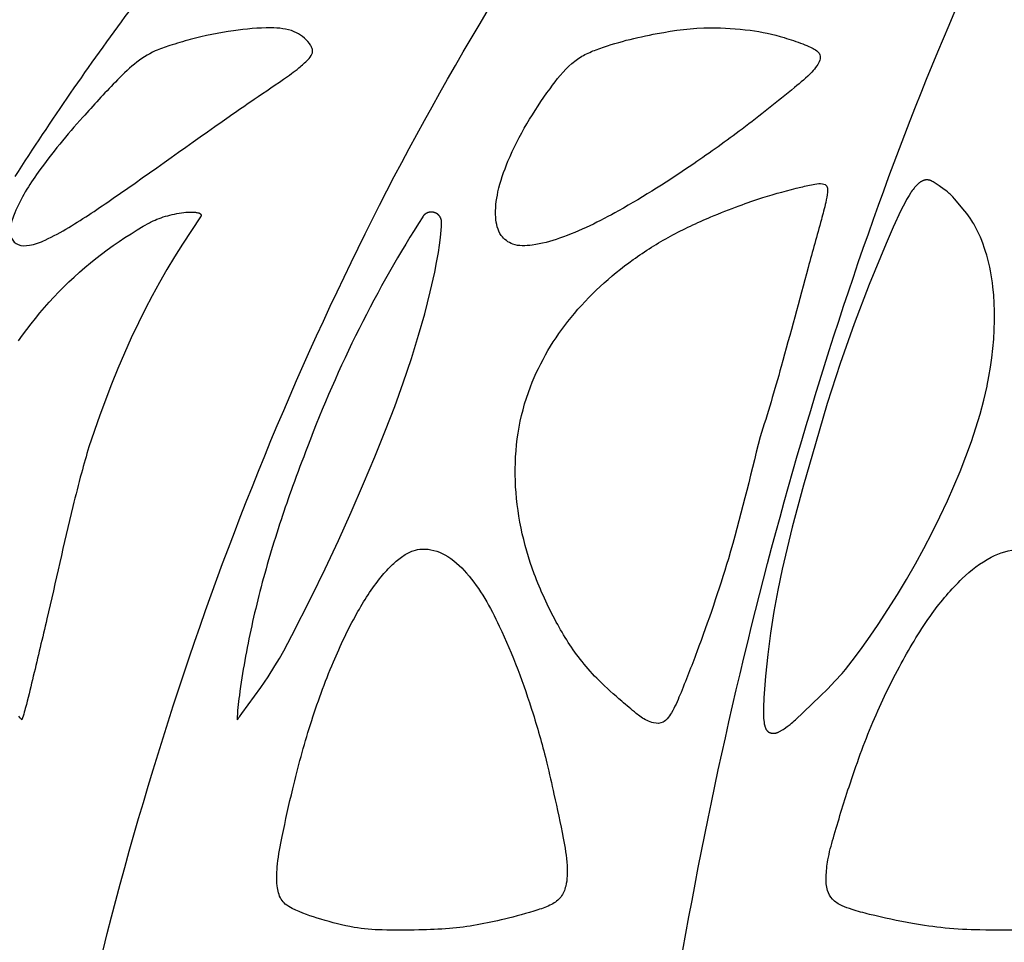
# Model space of a CAD drawing. Header units: millimetres. Extents: x 1250 to 1725, y 0 to 1655.
# Tile 61 of 256: x 1428 to 1456, y 510 to 537. Entities that reach past the tile are written whole.
import ezdxf

# ---------------------------------------------------------------- set-up
doc = ezdxf.new("R2010")
doc.units = ezdxf.units.MM
doc.header["$MEASUREMENT"] = 0
doc.layers.add('Crea2D$visibili$tangenti', color=7, linetype='Continuous', true_color=0x000000)

msp = doc.modelspace()

# ---------------------------------------------------------------- linework, layer by layer
at = {"layer": 'Crea2D$visibili$tangenti'}
msp.add_lwpolyline([(1450.714, 524.626), (1450.359, 523.419), (1450.032, 522.203), (1449.882, 521.592), (1449.743, 520.978), (1449.616, 520.362), (1449.502, 519.743), (1449.403, 519.119), (1449.32, 518.493), (1449.255, 517.865), (1449.208, 517.236), (1449.195, 516.955), (1449.194, 516.862), (1449.194, 516.789), (1449.197, 516.717), (1449.201, 516.644), (1449.207, 516.572), (1449.213, 516.523), (1449.217, 516.499), (1449.221, 516.475), (1449.226, 516.451), (1449.229, 516.439), (1449.232, 516.427), (1449.235, 516.415), (1449.239, 516.403), (1449.242, 516.391), (1449.246, 516.379), (1449.253, 516.363), (1449.256, 516.355), (1449.259, 516.347), (1449.263, 516.339), (1449.267, 516.331), (1449.27, 516.323), (1449.275, 516.316), (1449.279, 516.309), (1449.283, 516.301), (1449.288, 516.294), (1449.29, 516.291), (1449.293, 516.288), (1449.296, 516.284), (1449.298, 516.281), (1449.301, 516.278), (1449.303, 516.275), (1449.306, 516.272), (1449.309, 516.269), (1449.312, 516.266), (1449.315, 516.263), (1449.317, 516.261), (1449.32, 516.258), (1449.322, 516.256), (1449.325, 516.254), (1449.33, 516.25), (1449.335, 516.246), (1449.34, 516.242), (1449.346, 516.239), (1449.351, 516.236), (1449.357, 516.232), (1449.363, 516.229), (1449.369, 516.226), (1449.375, 516.224), (1449.381, 516.221), (1449.387, 516.219), (1449.393, 516.217), (1449.4, 516.215), (1449.406, 516.213), (1449.413, 516.211), (1449.419, 516.21), (1449.426, 516.208), (1449.432, 516.207), (1449.439, 516.206), (1449.446, 516.205), (1449.452, 516.204), (1449.459, 516.204), (1449.466, 516.203), (1449.473, 516.203), (1449.479, 516.203), (1449.486, 516.203), (1449.493, 516.203), (1449.5, 516.203), (1449.506, 516.203), (1449.513, 516.204), (1449.523, 516.205), (1449.533, 516.206), (1449.542, 516.208), (1449.552, 516.21), (1449.561, 516.212), (1449.571, 516.214), (1449.58, 516.217), (1449.589, 516.22), (1449.599, 516.223), (1449.608, 516.226), (1449.617, 516.23), (1449.626, 516.234), (1449.635, 516.237), (1449.644, 516.242), (1449.662, 516.25), (1449.68, 516.26), (1449.697, 516.269), (1449.714, 516.28), (1449.731, 516.29), (1449.765, 516.312), (1449.798, 516.335), (1449.886, 516.398), (1449.97, 516.461), (1450.011, 516.494), (1450.051, 516.528), (1450.091, 516.563), (1450.131, 516.598), (1450.851, 517.282), (1451.067, 517.497), (1451.278, 517.718), (1451.482, 517.946), (1451.581, 518.062), (1451.678, 518.18), (1451.876, 518.434), (1452.067, 518.694), (1452.304, 519.029), (1452.535, 519.369), (1452.818, 519.801), (1453.093, 520.238), (1453.359, 520.681), (1453.617, 521.129), (1453.865, 521.582), (1454.104, 522.04), (1454.333, 522.503), (1454.552, 522.97), (1454.74, 523.394), (1454.919, 523.822), (1455.088, 524.254), (1455.246, 524.69), (1455.379, 525.088), (1455.501, 525.489), (1455.611, 525.894), (1455.66, 526.098), (1455.705, 526.303), (1455.708, 526.318), (1455.759, 526.586), (1455.804, 526.855), (1455.842, 527.125), (1455.874, 527.395), (1455.898, 527.667), (1455.914, 527.939), (1455.922, 528.211), (1455.921, 528.484), (1455.913, 528.719), (1455.898, 528.954), (1455.875, 529.189), (1455.861, 529.306), (1455.844, 529.422), (1455.825, 529.538), (1455.804, 529.654), (1455.78, 529.769), (1455.754, 529.884), (1455.725, 529.998), (1455.694, 530.111), (1455.66, 530.224), (1455.624, 530.336), (1455.588, 530.437), (1455.55, 530.537), (1455.509, 530.637), (1455.466, 530.735), (1455.42, 530.832), (1455.37, 530.928), (1455.318, 531.021), (1455.29, 531.068), (1455.262, 531.113), (1455.214, 531.186), (1455.164, 531.258), (1455.112, 531.328), (1455.058, 531.397), (1454.756, 531.754), (1454.704, 531.812), (1454.677, 531.841), (1454.65, 531.869), (1454.627, 531.891), (1454.603, 531.912), (1454.579, 531.932), (1454.555, 531.953), (1454.504, 531.992), (1454.453, 532.029), (1454.306, 532.131), (1454.131, 532.246), (1454.119, 532.254), (1454.106, 532.262), (1454.092, 532.269), (1454.086, 532.273), (1454.079, 532.276), (1454.072, 532.279), (1454.065, 532.282), (1454.058, 532.285), (1454.051, 532.288), (1454.046, 532.289), (1454.041, 532.291), (1454.036, 532.293), (1454.031, 532.294), (1454.026, 532.295), (1454.021, 532.297), (1454.015, 532.298), (1454.01, 532.299), (1454.005, 532.3), (1454, 532.3), (1453.994, 532.301), (1453.989, 532.302), (1453.984, 532.302), (1453.978, 532.303), (1453.973, 532.303), (1453.967, 532.303), (1453.962, 532.304), (1453.957, 532.304), (1453.951, 532.304), (1453.946, 532.304), (1453.94, 532.303), (1453.935, 532.303), (1453.93, 532.303), (1453.924, 532.302), (1453.919, 532.301), (1453.913, 532.301), (1453.908, 532.3), (1453.903, 532.299), (1453.898, 532.298), (1453.892, 532.297), (1453.887, 532.296), (1453.882, 532.295), (1453.876, 532.293), (1453.87, 532.291), (1453.864, 532.29), (1453.858, 532.288), (1453.852, 532.286), (1453.846, 532.284), (1453.841, 532.281), (1453.835, 532.279), (1453.824, 532.274), (1453.813, 532.269), (1453.802, 532.263), (1453.791, 532.257), (1453.78, 532.25), (1453.77, 532.244), (1453.759, 532.237), (1453.749, 532.23), (1453.739, 532.222), (1453.729, 532.215), (1453.71, 532.199), (1453.692, 532.184), (1453.675, 532.168), (1453.658, 532.152), (1453.642, 532.135), (1453.626, 532.118), (1453.611, 532.101), (1453.596, 532.083), (1453.581, 532.066), (1453.552, 532.029), (1453.525, 531.991), (1453.498, 531.953), (1453.472, 531.914), (1453.434, 531.853), (1453.397, 531.791), (1453.362, 531.729), (1453.327, 531.666), (1453.261, 531.538), (1453.198, 531.409), (1452.975, 530.932), (1452.763, 530.45), (1452.272, 529.258), (1451.836, 528.116), (1451.43, 526.963), (1451.055, 525.8)], close=True, dxfattribs=at)
for points in [[(1427.52, 527.618), (1427.636, 527.784), (1427.756, 527.95), (1427.88, 528.113), (1428.008, 528.275), (1428.138, 528.433), (1428.271, 528.59), (1428.407, 528.743), (1428.546, 528.894), (1428.688, 529.043), (1428.835, 529.191), (1428.984, 529.336), (1429.136, 529.478), (1429.291, 529.618), (1429.448, 529.754), (1429.608, 529.888), (1429.77, 530.019), (1429.934, 530.146), (1430.101, 530.271), (1430.27, 530.393), (1430.441, 530.512), (1430.615, 530.627), (1430.79, 530.739), (1430.967, 530.848), (1431.147, 530.954), (1431.328, 531.057), (1431.354, 531.071), (1431.381, 531.085), (1431.435, 531.112), (1431.49, 531.136), (1431.546, 531.159), (1431.607, 531.183), (1431.668, 531.204), (1431.73, 531.225), (1431.792, 531.244), (1431.857, 531.263), (1431.923, 531.28), (1431.99, 531.296), (1432.056, 531.311), (1432.123, 531.324), (1432.19, 531.336), (1432.258, 531.346), (1432.326, 531.355), (1432.384, 531.361), (1432.442, 531.365), (1432.501, 531.368), (1432.53, 531.368), (1432.559, 531.368), (1432.58, 531.368), (1432.601, 531.367), (1432.623, 531.366), (1432.644, 531.364), (1432.666, 531.362), (1432.687, 531.359), (1432.709, 531.355), (1432.731, 531.35), (1432.744, 531.347), (1432.751, 531.345), (1432.757, 531.344), (1432.763, 531.342), (1432.77, 531.339), (1432.773, 531.338), (1432.776, 531.337), (1432.779, 531.336), (1432.782, 531.334), (1432.785, 531.333), (1432.787, 531.332), (1432.79, 531.33), (1432.793, 531.328), (1432.796, 531.327), (1432.798, 531.325), (1432.801, 531.323), (1432.803, 531.321), (1432.804, 531.32), (1432.806, 531.319), (1432.807, 531.318), (1432.808, 531.317), (1432.809, 531.316), (1432.81, 531.315), (1432.811, 531.314), (1432.812, 531.313), (1432.813, 531.312), (1432.814, 531.311), (1432.815, 531.31), (1432.816, 531.308), (1432.817, 531.307), (1432.818, 531.306), (1432.819, 531.305), (1432.82, 531.303), (1432.821, 531.301), (1432.822, 531.299), (1432.823, 531.297), (1432.824, 531.295), (1432.825, 531.293), (1432.826, 531.291), (1432.827, 531.289), (1432.828, 531.286), (1432.828, 531.285), (1432.829, 531.284), (1432.829, 531.283), (1432.829, 531.282), (1432.829, 531.281), (1432.83, 531.28), (1432.83, 531.278), (1432.83, 531.277), (1432.83, 531.276), (1432.83, 531.275), (1432.83, 531.274), (1432.831, 531.273), (1432.831, 531.271), (1432.831, 531.27), (1432.831, 531.269), (1432.831, 531.268), (1432.831, 531.267), (1432.831, 531.266), (1432.831, 531.264), (1432.831, 531.263), (1432.83, 531.262), (1432.83, 531.261), (1432.83, 531.26), (1432.83, 531.259), (1432.83, 531.257), (1432.829, 531.256), (1432.829, 531.255), (1432.829, 531.254), (1432.829, 531.253), (1432.828, 531.252), (1432.828, 531.251), (1432.827, 531.249), (1432.827, 531.248), (1432.826, 531.247), (1432.826, 531.246), (1432.825, 531.245), (1432.825, 531.244), (1432.824, 531.243), (1432.823, 531.242), (1432.823, 531.241), (1432.822, 531.24), (1432.821, 531.239), (1432.821, 531.238), (1432.82, 531.237), (1432.819, 531.236), (1432.818, 531.235), (1432.817, 531.234), (1432.816, 531.233), (1432.29, 530.437), (1432.059, 530.069), (1431.835, 529.696), (1431.616, 529.314), (1431.405, 528.929), (1431.201, 528.539), (1431.005, 528.145), (1430.798, 527.706), (1430.599, 527.262), (1430.409, 526.815), (1430.227, 526.364), (1429.884, 525.455), (1429.565, 524.537)], [(1427.613, 516.594), (1427.597, 516.611), (1427.582, 516.629), (1427.567, 516.646), (1427.552, 516.664), (1427.523, 516.701)]]:
    msp.add_lwpolyline(points, dxfattribs=at)
msp.add_lwpolyline([(1433.876, 516.594), (1433.895, 516.615), (1433.914, 516.638), (1433.932, 516.66), (1433.949, 516.683), (1434.018, 516.777), (1434.568, 517.534), (1434.779, 517.845), (1434.979, 518.163), (1435.108, 518.382), (1435.233, 518.604), (1435.474, 519.052), (1436.045, 520.174), (1436.441, 520.99), (1436.825, 521.813), (1437.198, 522.64), (1437.561, 523.473), (1437.885, 524.244), (1438.199, 525.02), (1438.464, 525.707), (1438.715, 526.399), (1438.95, 527.107), (1439.159, 527.784), (1439.338, 528.411), (1439.5, 529.043), (1439.628, 529.615), (1439.685, 529.903), (1439.735, 530.192), (1439.768, 530.408), (1439.796, 530.623), (1439.817, 530.84), (1439.824, 530.948), (1439.83, 531.057), (1439.83, 531.063), (1439.83, 531.068), (1439.83, 531.074), (1439.83, 531.08), (1439.829, 531.086), (1439.829, 531.092), (1439.829, 531.098), (1439.828, 531.103), (1439.827, 531.109), (1439.826, 531.115), (1439.825, 531.121), (1439.824, 531.127), (1439.823, 531.133), (1439.822, 531.139), (1439.82, 531.145), (1439.818, 531.151), (1439.817, 531.157), (1439.815, 531.163), (1439.813, 531.168), (1439.811, 531.174), (1439.808, 531.18), (1439.806, 531.186), (1439.804, 531.191), (1439.801, 531.197), (1439.798, 531.203), (1439.795, 531.208), (1439.792, 531.214), (1439.789, 531.219), (1439.786, 531.225), (1439.783, 531.23), (1439.779, 531.235), (1439.775, 531.241), (1439.772, 531.246), (1439.768, 531.251), (1439.764, 531.256), (1439.76, 531.261), (1439.756, 531.265), (1439.752, 531.27), (1439.748, 531.275), (1439.743, 531.279), (1439.739, 531.284), (1439.734, 531.288), (1439.73, 531.292), (1439.725, 531.296), (1439.72, 531.3), (1439.715, 531.304), (1439.71, 531.308), (1439.705, 531.312), (1439.7, 531.315), (1439.695, 531.319), (1439.69, 531.322), (1439.685, 531.325), (1439.68, 531.328), (1439.675, 531.331), (1439.669, 531.334), (1439.664, 531.337), (1439.659, 531.339), (1439.654, 531.342), (1439.648, 531.344), (1439.643, 531.346), (1439.637, 531.348), (1439.632, 531.35), (1439.627, 531.352), (1439.621, 531.354), (1439.616, 531.356), (1439.61, 531.357), (1439.605, 531.359), (1439.599, 531.36), (1439.593, 531.361), (1439.588, 531.363), (1439.582, 531.364), (1439.576, 531.365), (1439.57, 531.366), (1439.564, 531.366), (1439.558, 531.367), (1439.552, 531.367), (1439.546, 531.368), (1439.54, 531.368), (1439.534, 531.368), (1439.528, 531.368), (1439.522, 531.368), (1439.516, 531.368), (1439.509, 531.368), (1439.503, 531.367), (1439.497, 531.366), (1439.491, 531.366), (1439.485, 531.365), (1439.478, 531.364), (1439.472, 531.363), (1439.466, 531.361), (1439.46, 531.36), (1439.454, 531.358), (1439.448, 531.357), (1439.442, 531.355), (1439.436, 531.353), (1439.43, 531.351), (1439.424, 531.349), (1439.418, 531.347), (1439.412, 531.344), (1439.406, 531.342), (1439.401, 531.339), (1439.395, 531.336), (1439.389, 531.333), (1439.384, 531.33), (1439.378, 531.327), (1439.373, 531.324), (1439.368, 531.321), (1439.363, 531.317), (1439.357, 531.314), (1439.352, 531.31), (1439.347, 531.306), (1439.343, 531.303), (1439.338, 531.299), (1439.333, 531.295), (1439.329, 531.291), (1439.324, 531.287), (1439.32, 531.282), (1439.316, 531.278), (1439.311, 531.274), (1439.307, 531.269), (1439.304, 531.265), (1439.3, 531.261), (1439.296, 531.256), (1439.292, 531.251), (1439.289, 531.247), (1439.286, 531.242), (1439.282, 531.237), (1439.279, 531.233, 0.052191), (1435.926, 524.537)], format="xyb", dxfattribs=at)
msp.add_arc((1498.931, 486.565), 84.949, 143.41105, 147.3471, dxfattribs=at)
for points in [[(1429.74, 508.928), (1432.235, 519.262), (1436.134, 528.912), (1441.16, 537.2)], [(1446.686, 508.928), (1448.451, 519.262), (1451.208, 528.912), (1454.762, 537.2)]]:
    msp.add_open_spline(points, degree=3, dxfattribs=at)
for points, knots in [([(1427.315, 530.606), (1427.273, 530.705), (1427.267, 530.967), (1427.501, 531.643), (1428.194, 532.74), (1429.229, 533.969), (1430.184, 535.003), (1430.861, 535.683), (1431.406, 536.039), (1431.972, 536.232), (1432.725, 536.456), (1433.706, 536.657), (1434.495, 536.73), (1434.859, 536.727), (1435.088, 536.724), (1435.521, 536.689), (1435.907, 536.399), (1436.041, 536.18), (1436.084, 536.078), (1436.062, 535.937), (1435.906, 535.76), (1435.63, 535.516), (1435.058, 535.11), (1434.374, 534.655), (1432.717, 533.504), (1430.988, 532.251), (1429.208, 531.04), (1428.39, 530.582), (1427.893, 530.388), (1427.515, 530.377), (1427.347, 530.52), (1427.315, 530.606)], [0, 0, 0, 0, 0.320018, 0.767368, 2.130522, 4.191867, 5.58628, 6.353528, 7.06906, 7.51828, 8.141856, 9.4269, 10.516484, 10.516484, 10.516484, 11.210296, 11.779146, 11.90436, 11.97756, 12.108983, 12.313915, 12.669003, 13.220622, 14.410326, 15.137566, 19.270745, 20.818135, 21.595613, 22.077845, 22.416151, 22.687182, 22.687182, 22.687182, 22.687182]), ([(1443.265, 530.606), (1443.862, 530.813), (1445.199, 531.485), (1446.942, 532.6), (1448.643, 533.813), (1449.774, 534.723), (1450.509, 535.326), (1450.745, 535.606), (1450.844, 535.773), (1450.864, 535.964), (1450.717, 536.091), (1450.546, 536.176), (1450.241, 536.301), (1449.663, 536.499), (1448.765, 536.691), (1448.039, 536.729), (1447.654, 536.727), (1447.129, 536.729), (1446.01, 536.571), (1444.767, 536.274), (1443.952, 535.941), (1443.457, 535.586), (1442.68, 534.576), (1441.909, 533.332), (1441.455, 532.023), (1441.365, 531.28), (1441.491, 530.693), (1441.929, 530.361), (1442.563, 530.398), (1443.001, 530.512), (1443.265, 530.606)], [0, 0, 0, 0, 1.89225, 4.476436, 6.206464, 8.156753, 8.829619, 9.059794, 9.248041, 9.409759, 9.604362, 9.764357, 10.010961, 10.581091, 11.599685, 12.755507, 12.755507, 12.755507, 14.321437, 16.154663, 16.564637, 16.969743, 17.946191, 20.39053, 21.331997, 22.079602, 22.631454, 23.06023, 23.629157, 24.456368, 24.456368, 24.456368, 24.456368]), ([(1449.099, 524.827), (1449.319, 525.504), (1449.8, 527.142), (1450.353, 529.261), (1450.799, 530.849), (1450.998, 531.578), (1451.055, 531.885), (1451.061, 532.046), (1451.037, 532.151), (1450.885, 532.209), (1450.631, 532.178), (1450.047, 532.037), (1449.309, 531.845), (1448.438, 531.535), (1447.533, 531.183), (1446.481, 530.693), (1445.053, 529.793), (1443.53, 528.41), (1442.695, 527.012), (1442.414, 526.279), (1442.078, 525.414), (1441.81, 523.544), (1442.314, 521.201), (1443.113, 519.475), (1443.762, 518.437), (1444.438, 517.689), (1444.987, 517.208), (1445.397, 516.857), (1445.692, 516.625), (1445.952, 516.486), (1446.246, 516.482), (1446.42, 516.64), (1446.588, 516.897), (1446.87, 517.553), (1447.442, 519.039), (1448.303, 521.521), (1448.802, 523.643), (1449.099, 524.827)], [0, 0, 0, 0, 2.135414, 5.120833, 6.56902, 7.082536, 7.389633, 7.502507, 7.56483, 7.703591, 7.933819, 8.346696, 9.49696, 10.223557, 11.115823, 12.411535, 13.699226, 16.174252, 18.526182, 18.526182, 18.526182, 21.308847, 24.082779, 25.627135, 27.003312, 27.746748, 28.64151, 29.190997, 29.365761, 29.768705, 30.059028, 30.211851, 30.425623, 30.996225, 32.343531, 35.206014, 38.871628, 38.871628, 38.871628, 38.871628]), ([(1429.565, 524.537), (1429.49, 524.282), (1429.325, 523.707), (1428.906, 522.041), (1428.473, 520.063), (1428.013, 518.144), (1427.78, 517.162), (1427.664, 516.74), (1427.613, 516.594)], [0, 0, 0, 0, 0.794912, 1.794888, 5.154926, 6.866982, 7.717634, 8.180806, 8.180806, 8.180806, 8.180806]), ([(1435.926, 524.537), (1435.777, 524.155), (1435.511, 523.45), (1435.029, 522.055), (1434.527, 520.374), (1434.148, 518.661), (1433.95, 517.409), (1433.885, 516.832), (1433.876, 516.594)], [0, 0, 0, 0, 1.22914, 2.25926, 4.42879, 6.489356, 7.516687, 8.231493, 8.231493, 8.231493, 8.231493]), ([(1440.554, 520.861), (1440.374, 521.069), (1439.998, 521.424), (1439.404, 521.598), (1438.971, 521.521), (1438.682, 521.353), (1438.369, 521.098), (1437.884, 520.559), (1437.29, 519.615), (1436.603, 518.17), (1435.987, 516.464), (1435.525, 514.758), (1435.226, 513.4), (1435.043, 512.46), (1435.016, 511.836), (1435.102, 511.428), (1435.288, 511.21), (1435.675, 511), (1436.347, 510.771), (1437.222, 510.541), (1437.829, 510.485), (1438.103, 510.48), (1438.458, 510.472), (1439.109, 510.475), (1440.304, 510.512), (1441.463, 510.729), (1442.448, 511), (1443.013, 511.191), (1443.325, 511.417), (1443.488, 511.836), (1443.496, 512.424), (1443.351, 513.32), (1443.123, 514.304), (1442.861, 515.517), (1442.392, 517.172), (1441.69, 519.065), (1440.956, 520.403), (1440.554, 520.861)], [0, 0, 0, 0, 0.829762, 1.523403, 1.786905, 2.130563, 2.511506, 3.00064, 4.295535, 5.849964, 7.79401, 9.729956, 11.151331, 11.964432, 12.603091, 13.014783, 13.196826, 13.437847, 14.328338, 15.32477, 16.147771, 16.147771, 16.147771, 17.213771, 18.103092, 19.727754, 20.738207, 21.170548, 21.51468, 21.864825, 22.470848, 23.276408, 24.578573, 25.50405, 26.999395, 29.736129, 31.553091, 31.553091, 31.553091, 31.553091]), ([(1455.498, 510.48), (1455.953, 510.473), (1456.786, 510.473), (1457.921, 510.503), (1458.939, 510.629), (1459.901, 510.81), (1460.743, 511.011), (1461.362, 511.197), (1461.725, 511.464), (1461.853, 511.861), (1461.857, 512.305), (1461.783, 512.856), (1461.567, 513.674), (1461.256, 514.843), (1460.819, 516.3), (1460.054, 518.145), (1459.238, 519.741), (1458.242, 520.902), (1457.752, 521.258), (1457.5, 521.378), (1457.232, 521.508), (1456.642, 521.635), (1455.733, 521.343), (1454.882, 520.663), (1454.001, 519.612), (1453.154, 518.19), (1452.333, 516.508), (1451.719, 514.79), (1451.31, 513.446), (1451.065, 512.575), (1451.012, 512.057), (1451.026, 511.659), (1451.193, 511.343), (1451.472, 511.178), (1451.839, 511.051), (1452.523, 510.864), (1453.425, 510.682), (1454.499, 510.515), (1455.158, 510.485), (1455.498, 510.48)], [0, 0, 0, 0, 1.365612, 2.498974, 3.404259, 4.440144, 5.432939, 6.002016, 6.372085, 6.750295, 7.195098, 7.718888, 8.405809, 9.735581, 11.345476, 12.966567, 15.727493, 16.693916, 17.528917, 17.528917, 17.528917, 18.425532, 19.269751, 20.32463, 21.664063, 23.37218, 25.275755, 27.278069, 28.834649, 29.495714, 29.98833, 30.388997, 30.683833, 31.02199, 31.332667, 31.858732, 33.140519, 34.097061, 35.116673, 35.116673, 35.116673, 35.116673])]:
    msp.add_open_spline(points, degree=3, knots=knots, dxfattribs=at)

doc.saveas('drawing.dxf')
